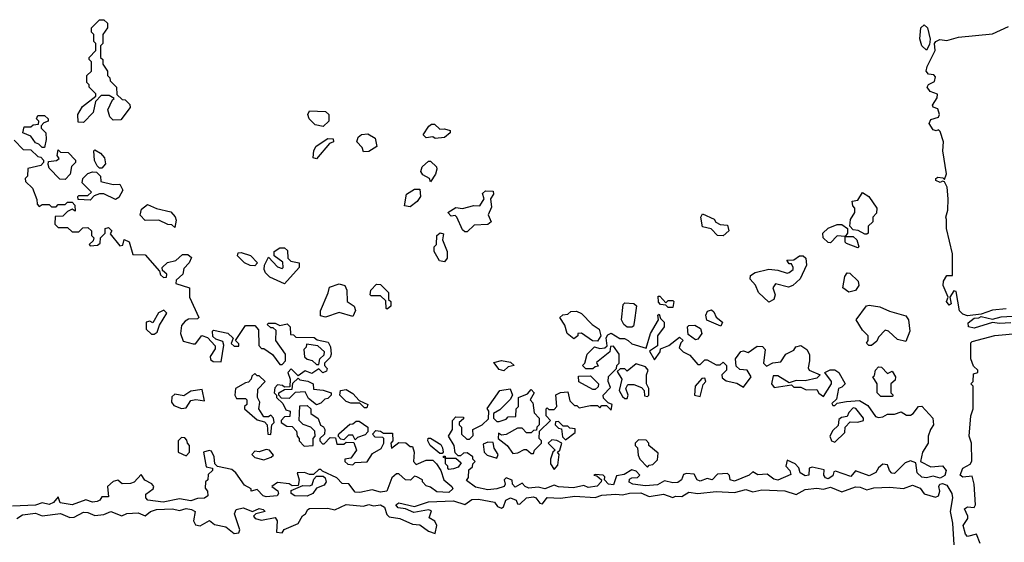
# Model space of a CAD drawing. Extents: x 2701205 to 2963787, y 496209 to 720276.
# Tile 72 of 154: x 2785006 to 2789316, y 646141 to 648430. Entities that reach past the tile are written whole.
import ezdxf

# ---------------------------------------------------------------- set-up
doc = ezdxf.new("R2010")
doc.units = 0

msp = doc.modelspace()

# ---------------------------------------------------------------- linework, layer by layer
at = {"layer": '0CON05XD'}
for points in [[(2785285, 647980), (2785261.7, 647981.7), (2785260, 648015), (2785280.7, 648049.3), (2785340, 648095), (2785340, 648105), (2785310, 648135), (2785310, 648145), (2785300, 648155), (2785300, 648185), (2785320, 648205), (2785320, 648245), (2785310, 648255), (2785310, 648265), (2785340, 648295), (2785340, 648325), (2785330, 648335), (2785330, 648365), (2785320, 648375), (2785320, 648395), (2785355, 648430), (2785375, 648430), (2785390, 648415), (2785390, 648395), (2785370, 648365), (2785370, 648325), (2785360, 648315), (2785360, 648265), (2785370, 648255), (2785370, 648235), (2785390, 648205), (2785390, 648185), (2785400, 648175), (2785401.7, 648161.7), (2785430, 648135), (2785431.7, 648101.7), (2785455, 648080), (2785468.3, 648078.3), (2785488.3, 648058.3), (2785490, 648045), (2785448.3, 647991.7), (2785415, 647990), (2785400, 648005), (2785392.5, 648035), (2785411.7, 648078.3), (2785420, 648085), (2785397.5, 648097.5), (2785362.5, 648097.5), (2785338.3, 648071.7), (2785327, 648023), (2785285, 647980)], [(2788975, 648296.7), (2788955.5, 648315.5), (2788946.7, 648346.7), (2788951.5, 648395), (2788965, 648406.9), (2788979.4, 648395), (2788991.9, 648345), (2788988.8, 648321.2), (2788975, 648296.7)], [(2789325, 647163.3), (2789265, 647157.5), (2789215, 647140), (2789155, 647132.5), (2789135, 647140), (2789120, 647155), (2789105, 647240), (2789095, 647242.5), (2789077.5, 647215), (2789083.3, 647185), (2789075, 647178.8), (2789063.3, 647195), (2789070, 647215), (2789049.1, 647265), (2789050.5, 647285), (2789065, 647310), (2789090, 647310), (2789088.8, 647405), (2789063.8, 647515), (2789063.3, 647555), (2789060, 647565), (2789068.8, 647595), (2789070, 647645), (2789066.4, 647696.4), (2789055, 647720), (2789045, 647722.5), (2789035, 647716.7), (2789016.7, 647725), (2789016.7, 647735), (2789025, 647740), (2789047, 647737), (2789055, 647730), (2789063.3, 647755), (2789047.5, 647855), (2789050, 647895), (2789035, 647940), (2789027.5, 647947.5), (2789017.5, 647942.5), (2789005, 647947.5), (2788987.3, 647975), (2788995, 647992.9), (2789027.5, 648002.5), (2789032.5, 648015), (2789025, 648040), (2789005, 648047.5), (2789001.2, 648055), (2789021.7, 648088.3), (2789023.3, 648103.3), (2788992, 648115), (2788978.1, 648135), (2788983.7, 648146.3), (2789011.2, 648158.8), (2789015, 648180), (2789008, 648188), (2788985, 648192), (2788974.3, 648205), (2788978, 648225), (2789013.3, 648295), (2789011.2, 648325), (2789016.2, 648335), (2789033.6, 648343.6), (2789065, 648338.8), (2789115, 648354), (2789265, 648368), (2789335, 648400)], [(2785115, 647870), (2785105, 647870), (2785090, 647885), (2785075, 647890), (2785055, 647920), (2785020, 647935), (2785025, 647960), (2785055, 647960), (2785065, 647970), (2785088.3, 647971.7), (2785090, 647985), (2785080, 647995), (2785085, 648010), (2785115, 648010), (2785130, 647995), (2785130, 647985), (2785111.7, 647978.3), (2785100, 647965), (2785100, 647955), (2785120, 647935), (2785122.5, 647905), (2785115, 647870)], [(2786335, 647962.5), (2786299.3, 647969.3), (2786272.5, 647995), (2786267.5, 648015), (2786275, 648030), (2786345, 648027.5), (2786360, 648015), (2786360, 647985), (2786335, 647962.5)], [(2786825, 647910), (2786815, 647917.5), (2786785, 647912.5), (2786772.5, 647925), (2786797, 647963), (2786808.3, 647971.7), (2786821.7, 647971.7), (2786845, 647950), (2786865, 647952.5), (2786890, 647945), (2786890, 647935), (2786865, 647913.3), (2786825, 647910)], [(2786511.7, 647851.7), (2786505, 647870), (2786482.5, 647895), (2786487.5, 647915), (2786503, 647927), (2786529.3, 647929.3), (2786561.7, 647911.7), (2786570, 647875), (2786535, 647853.3), (2786511.7, 647851.7)], [(2784981.7, 647901.7), (2785021.7, 647861.7), (2785055, 647860), (2785085, 647830), (2785098.3, 647828.3), (2785110, 647815), (2785110, 647805), (2785098.3, 647791.7), (2785041.7, 647778.3), (2785040, 647745), (2785030, 647735), (2785031.7, 647721.7), (2785061.7, 647691.7), (2785081.7, 647641.7), (2785082.5, 647622.5), (2785091.7, 647611.7), (2785105, 647620), (2785135, 647620), (2785145, 647610), (2785165, 647610), (2785175, 647620), (2785205, 647620), (2785215, 647630), (2785235, 647630), (2785247, 647617), (2785248.3, 647591.7), (2785235, 647600), (2785215, 647590), (2785195, 647570), (2785161.7, 647568.3), (2785160, 647535), (2785175, 647520), (2785215, 647520), (2785235, 647500), (2785265, 647500), (2785281.7, 647518.3), (2785305, 647520), (2785320, 647505), (2785320, 647485), (2785330, 647475), (2785328.3, 647461.7), (2785310, 647445), (2785315, 647440), (2785347, 647443), (2785358.3, 647451.7), (2785360, 647475), (2785380, 647495), (2785380, 647515), (2785395, 647520), (2785410, 647505), (2785401.7, 647491.7), (2785445, 647440), (2785457.5, 647442.5), (2785463, 647467), (2785485, 647457.5), (2785501.7, 647401.7), (2785555, 647400), (2785618.3, 647328.3), (2785621.7, 647311.7), (2785635, 647300), (2785648.3, 647301.7), (2785650, 647315), (2785631.7, 647331.7), (2785630, 647345), (2785653, 647367), (2785690, 647375), (2785718.3, 647401.7), (2785741.7, 647401.7), (2785758.3, 647388.3), (2785747.5, 647365), (2785725, 647340), (2785720, 647315), (2785691.7, 647288.3), (2785690, 647275), (2785750, 647255), (2785750, 647215), (2785790, 647125), (2785785, 647120), (2785745, 647117.5), (2785730.7, 647109.3), (2785715, 647090), (2785710, 647055), (2785721.7, 647021.7), (2785765, 647010), (2785775, 647010), (2785803, 647047), (2785828.3, 647038.3), (2785861.7, 647001.7), (2785861.7, 646988.3), (2785840, 646955), (2785841.7, 646941.7), (2785852.5, 646932.5), (2785888.3, 646931.7), (2785900, 647005), (2785895, 647020), (2785865, 647030), (2785851.7, 647041.7), (2785850, 647065), (2785855, 647070), (2785917, 647057), (2785940, 647035), (2785931.7, 647011.7), (2785945, 647000), (2785965, 647000), (2785965, 647010), (2785950, 647025), (2785995, 647090), (2786035, 647090), (2786051.7, 647071.7), (2786053, 647003), (2786065, 646990), (2786075, 646990), (2786113, 646963), (2786145, 646920), (2786155, 646920), (2786170, 646935), (2786170, 646965), (2786127.5, 647025), (2786128.3, 647068.3), (2786115, 647080), (2786105, 647080), (2786090, 647095), (2786095, 647100), (2786125, 647100), (2786145, 647090), (2786177, 647097), (2786190, 647085), (2786191.7, 647051.7), (2786205, 647050), (2786215, 647040), (2786295, 647037.5), (2786308.3, 647028.3), (2786356.7, 647016.7), (2786366.4, 646996.4), (2786370, 646965), (2786365, 646950), (2786340, 646925), (2786340, 646915), (2786351.7, 646901.7), (2786349.3, 646890.7), (2786333.6, 646883.6), (2786315, 646900), (2786285, 646880), (2786255, 646892.5), (2786225, 646870), (2786195, 646900), (2786180, 646885), (2786190, 646855)], [(2786305, 647820), (2786290, 647825), (2786293, 647857), (2786303.6, 647876.4), (2786355, 647910), (2786378.3, 647908.3), (2786380, 647895), (2786361.7, 647888.3), (2786305, 647820)], [(2785205, 647730), (2785181.7, 647731.7), (2785135, 647780), (2785130, 647795), (2785131.7, 647808.3), (2785167, 647813), (2785178.3, 647821.7), (2785170, 647835), (2785175, 647860), (2785185, 647850), (2785218.3, 647848.3), (2785250, 647815), (2785250, 647805), (2785233, 647787), (2785227, 647753), (2785205, 647730)], [(2785365, 647780), (2785355, 647780), (2785345, 647790), (2785333, 647813), (2785330, 647855), (2785335, 647860), (2785360, 647845), (2785377.5, 647825), (2785381.7, 647798.3), (2785365, 647780)], [(2786805, 647720), (2786800, 647735), (2786770.7, 647750.7), (2786762.5, 647765), (2786767.5, 647785), (2786795, 647810), (2786805, 647810), (2786830, 647785), (2786832.5, 647775), (2786826.7, 647753.3), (2786805, 647720)], [(2785315, 647640), (2785261.7, 647641.7), (2785260, 647655), (2785265, 647660), (2785305, 647660), (2785320, 647675), (2785280, 647715), (2785282.5, 647735), (2785303.8, 647756.2), (2785325, 647763.3), (2785341.7, 647761.7), (2785360, 647745), (2785361.7, 647721.7), (2785415, 647707.5), (2785445, 647710), (2785457, 647683), (2785439.3, 647650.7), (2785425, 647642.5), (2785375, 647667.5), (2785355, 647667.5), (2785331.7, 647658.3), (2785315, 647640)], [(2786715, 647610), (2786690, 647615), (2786700, 647665), (2786735, 647687.5), (2786758.3, 647688.3), (2786760, 647655), (2786746.4, 647633.6), (2786715, 647610)], [(2786965, 647500), (2786955, 647500), (2786945, 647510), (2786920, 647565), (2786911.7, 647571.7), (2786895, 647570), (2786880, 647585), (2786915, 647607.5), (2786945, 647602.5), (2786993.6, 647616.4), (2787020, 647615), (2787040, 647645), (2787031.7, 647668.3), (2787045, 647680), (2787078.3, 647678.3), (2787080, 647665), (2787067.5, 647645), (2787071.7, 647608.3), (2787057.5, 647575), (2787070, 647545), (2787055, 647532.5), (2786995, 647530), (2786965, 647500)], [(2788715, 647490), (2788705, 647490), (2788677, 647507), (2788655, 647510), (2788640, 647525), (2788642.5, 647555), (2788662.5, 647585), (2788662.5, 647605), (2788652.5, 647615), (2788650, 647635), (2788675, 647640), (2788695, 647672.5), (2788722.5, 647655), (2788757.5, 647605), (2788757, 647583), (2788740, 647565), (2788740, 647545), (2788720, 647525), (2788720, 647495), (2788715, 647490)], [(2785685, 647520), (2785671.7, 647531.7), (2785655, 647532.5), (2785615, 647552.5), (2785555, 647550), (2785533, 647573), (2785539.3, 647600.7), (2785565, 647620), (2785605, 647603.3), (2785668.3, 647588.3), (2785687, 647567), (2785691.7, 647551.7), (2785685, 647520)], [(2788085, 647483.3), (2788060, 647485), (2788033.6, 647513.6), (2787995, 647522.5), (2787987.5, 647565), (2787995, 647580), (2788046.1, 647556.1), (2788053.6, 647543.6), (2788073, 647533), (2788105, 647530), (2788110, 647505), (2788085, 647483.3)], [(2788675, 647430), (2788625, 647450), (2788620, 647455), (2788620, 647480), (2788585, 647482.5), (2788555, 647452.5), (2788545, 647453.3), (2788523.9, 647473.9), (2788522.5, 647495), (2788545, 647516.7), (2788585, 647532.5), (2788605, 647532.5), (2788630, 647515), (2788630, 647495), (2788620, 647480), (2788655, 647480), (2788670, 647465), (2788680, 647435), (2788675, 647430)], [(2786865, 647370), (2786843.6, 647373.6), (2786820, 647415), (2786820, 647435), (2786830, 647445), (2786832.5, 647485), (2786847, 647497), (2786861.7, 647491.7), (2786857.5, 647465), (2786877.5, 647415), (2786877.5, 647385), (2786865, 647370)], [(2786035, 647352.5), (2786015, 647353.3), (2785990, 647365), (2785960, 647395), (2785961.7, 647408.3), (2785975, 647410), (2786016.4, 647396.4), (2786047.5, 647365), (2786035, 647352.5)], [(2786165, 647272.5), (2786101.7, 647301.7), (2786081.7, 647321.7), (2786076.7, 647335), (2786077.5, 647355), (2786095, 647390), (2786135, 647347.5), (2786155, 647340), (2786160, 647345), (2786158.3, 647368.3), (2786120, 647395), (2786120, 647415), (2786145, 647430), (2786165, 647430), (2786178.3, 647418.3), (2786180, 647385), (2786192.5, 647372.5), (2786230, 647365), (2786230, 647345), (2786165, 647272.5)], [(2788285, 647192.5), (2788240, 647235), (2788227, 647267), (2788203, 647293), (2788205, 647310), (2788225, 647322.5), (2788285, 647336.7), (2788325, 647333.3), (2788365, 647320), (2788375, 647322.5), (2788392.5, 647335), (2788392.5, 647345), (2788385, 647360), (2788375, 647360), (2788363.6, 647376.4), (2788395, 647377.5), (2788420, 647395), (2788436.1, 647396.1), (2788447.5, 647385), (2788450, 647355), (2788422.5, 647295), (2788390, 647265), (2788371.7, 647258.3), (2788315, 647272.5), (2788302.5, 647255), (2788312.5, 647225), (2788307.5, 647205), (2788285, 647192.5)], [(2788635, 647236.7), (2788610, 647255), (2788617.5, 647305), (2788628.3, 647321.7), (2788639.3, 647319.3), (2788676.7, 647285), (2788680, 647265), (2788665, 647243.3), (2788635, 647236.7)], [(2786345, 647126.7), (2786323.3, 647133.3), (2786323.3, 647155), (2786357, 647233), (2786361.7, 647258.3), (2786405, 647272.5), (2786430, 647265), (2786437.5, 647245), (2786440, 647195), (2786470, 647175), (2786476.4, 647156.4), (2786465, 647130), (2786405, 647147.5), (2786345, 647126.7)], [(2786615, 647162.5), (2786610, 647165), (2786608.3, 647198.3), (2786585, 647220), (2786545, 647220), (2786540, 647225), (2786542.5, 647245), (2786568.3, 647271.7), (2786585, 647270), (2786620, 647235), (2786620, 647205), (2786630, 647195), (2786630, 647175), (2786615, 647162.5)], [(2787685, 647082.5), (2787665, 647082.5), (2787650, 647095), (2787640, 647115), (2787648.3, 647181.7), (2787655, 647190), (2787695, 647187.5), (2787706.4, 647176.4), (2787696.4, 647103.6), (2787692.5, 647087.5), (2787685, 647082.5)], [(2787865, 647170), (2787845, 647170), (2787835, 647180), (2787811.7, 647181.7), (2787803, 647193), (2787801.7, 647218.3), (2787808.3, 647218.3), (2787835, 647190), (2787845, 647200), (2787865, 647200), (2787870, 647195), (2787865, 647170)], [(2785595, 647052.5), (2785608.3, 647061.7), (2785618.3, 647091.7), (2785650, 647145), (2785637, 647157), (2785613.6, 647146.4), (2785588.3, 647101.7), (2785575, 647110), (2785560, 647105), (2785560, 647075), (2785583, 647053), (2785595, 647052.5)], [(2787535, 647022.5), (2787513, 647023), (2787465, 647057.5), (2787450, 647055), (2787450, 647045), (2787431.7, 647031.7), (2787402.5, 647055), (2787391.7, 647091.7), (2787370, 647125), (2787383, 647137), (2787405, 647140), (2787418.3, 647151.7), (2787443, 647153), (2787465, 647142.5), (2787512.5, 647095), (2787542.5, 647075), (2787550, 647045), (2787535, 647022.5)], [(2788075, 647087.5), (2788013.6, 647113.6), (2788010, 647135), (2788016.7, 647153.3), (2788035, 647158.8), (2788045, 647150), (2788055, 647127.5), (2788082.5, 647105), (2788075, 647087.5)], [(2788735, 647002.5), (2788723, 647003), (2788713, 647013), (2788720, 647025), (2788720, 647045), (2788695, 647070), (2788667.5, 647115), (2788713.6, 647176.4), (2788725, 647180), (2788771.7, 647171.7), (2788813, 647153), (2788885, 647132.5), (2788896.7, 647115), (2788902.5, 647065), (2788885, 647020), (2788849.3, 647029.3), (2788810, 647065), (2788795, 647070), (2788765, 647040), (2788758.3, 647021.7), (2788735, 647002.5)], [(2787055, 646370.9), (2787001.7, 646381.7), (2786961.7, 646411.7), (2786970, 646425), (2786972.5, 646457.5), (2786988.3, 646471.7), (2786990, 646485), (2787000, 646495), (2786990, 646505), (2786990, 646515), (2786965, 646532.5), (2786948.3, 646531.7), (2786935, 646520), (2786925, 646520), (2786913, 646533), (2786907.5, 646565), (2786883.3, 646605), (2786900, 646635), (2786900, 646675), (2786915, 646690), (2786948.3, 646688.3), (2786948.3, 646681.7), (2786930, 646665), (2786930, 646655), (2786940, 646645), (2786940, 646615), (2786963, 646593), (2786975, 646592.5), (2786991.7, 646608.3), (2786990, 646635), (2787030, 646655), (2787058.3, 646681.7), (2787060, 646715), (2787053, 646727), (2787107.5, 646805), (2787152.5, 646812.5), (2787163.3, 646785), (2787153.3, 646766.7), (2787108.3, 646721.7), (2787080, 646705), (2787080, 646685), (2787095, 646670), (2787105, 646670), (2787135, 646680), (2787145, 646690), (2787178.3, 646691.7), (2787180, 646725), (2787190, 646735), (2787190, 646775), (2787228.3, 646791.7), (2787245, 646810), (2787257.5, 646795), (2787240, 646765), (2787251.7, 646751.7), (2787258.3, 646708.3), (2787280, 646685), (2787280, 646655), (2787270, 646645), (2787268.3, 646631.7), (2787255, 646630), (2787245, 646620), (2787225, 646620), (2787205, 646640), (2787185, 646640), (2787135, 646612.5), (2787115, 646610), (2787101.7, 646618.3), (2787100, 646595), (2787140, 646565), (2787165, 646530), (2787187, 646533), (2787215, 646547.5), (2787225, 646547.5), (2787245, 646530), (2787255, 646530), (2787260, 646545), (2787290, 646575), (2787290, 646585), (2787280, 646595), (2787281.7, 646628.3), (2787330, 646675), (2787310, 646695), (2787310, 646725), (2787315, 646730), (2787322.5, 646722.5), (2787345, 646722.5), (2787357.5, 646735), (2787353.3, 646786.7), (2787373, 646797), (2787405, 646800), (2787415, 646760), (2787435, 646740), (2787445, 646740), (2787455, 646730), (2787505, 646740), (2787535, 646740), (2787545, 646730), (2787555, 646740), (2787575, 646740), (2787595, 646720), (2787600, 646745), (2787581.7, 646751.7), (2787561.7, 646771.7), (2787560, 646785), (2787591.7, 646818.3), (2787582.5, 646845), (2787583, 646867), (2787618.3, 646901.7), (2787620, 646915), (2787630, 646925), (2787630, 646965), (2787605, 647000), (2787591.7, 646998.3), (2787590, 646975), (2787531.7, 646928.3), (2787538.3, 646911.7), (2787525, 646910), (2787515, 646900), (2787485, 646900), (2787470, 646915), (2787480, 646925), (2787490, 646965), (2787523, 646997), (2787545, 646990), (2787567, 646993), (2787578.3, 647001.7), (2787573, 647037), (2787580.7, 647049.3), (2787595, 647056.7), (2787633, 647033), (2787653, 647033), (2787670, 647025), (2787685, 647010), (2787748.3, 646991.7), (2787767.5, 647055), (2787802.5, 647115), (2787800, 647135), (2787805, 647140), (2787811.7, 647121.7), (2787827.5, 647105), (2787827.5, 647085), (2787797.5, 647045), (2787798.3, 647001.7), (2787762.5, 646977.5), (2787785, 646940), (2787810, 646975), (2787811.7, 646988.3), (2787847, 647003), (2787895, 647040), (2787910, 647025), (2787900, 647015), (2787893, 646993), (2787910, 646975), (2787940, 646960), (2787975, 646920), (2787985, 646920), (2788005, 646940), (2788015, 646940), (2788055, 646917.5), (2788071.7, 646918.3), (2788085, 646930), (2788100, 646915), (2788100, 646895), (2788080, 646875), (2788081.7, 646861.7), (2788098.3, 646848.3), (2788145, 646837.5), (2788175, 646820), (2788207.5, 646865), (2788190, 646895), (2788158.3, 646898.3), (2788143, 646913), (2788140, 646945), (2788163, 646977), (2788175, 646980), (2788195, 646972.5), (2788235, 647000), (2788258.3, 646998.3), (2788270, 646985), (2788262.5, 646925), (2788275, 646912.5), (2788303, 646927), (2788338.3, 646931.7), (2788360, 646965), (2788395, 646982.5), (2788403.3, 646996.7), (2788425, 647002.5), (2788452.5, 646985), (2788463, 646963), (2788463.3, 646935), (2788457.5, 646905), (2788462.5, 646895), (2788510, 646875), (2788495, 646860), (2788445, 646847.5), (2788405, 646850), (2788375, 646840), (2788325, 646870), (2788305, 646870), (2788297.5, 646835), (2788308.3, 646818.3), (2788385, 646830), (2788395, 646820), (2788425, 646820), (2788448.3, 646808.3), (2788495, 646810), (2788503.6, 646793.6), (2788525, 646780), (2788560, 646835), (2788560, 646845), (2788530, 646885), (2788553.6, 646896.4), (2788575, 646896.2), (2788592.5, 646885), (2788620, 646835), (2788605, 646820), (2788590, 646815), (2788581.7, 646768.3), (2788561.7, 646748.3), (2788565, 646740), (2788575, 646740), (2788585, 646750), (2788625, 646757.5), (2788681.7, 646761.7), (2788719.3, 646739.3), (2788751.7, 646691.7), (2788765, 646687.5), (2788785, 646690), (2788805, 646702.5), (2788835, 646702.5), (2788865, 646712.5), (2788888.3, 646698.3), (2788905, 646697.5), (2788917.5, 646705), (2788940, 646735), (2788955, 646737.5), (2789003.8, 646685), (2789006.7, 646655), (2788992.5, 646635), (2788982.5, 646605), (2788982.5, 646575), (2788957.5, 646535), (2788950, 646495), (2788995, 646471.2), (2789045, 646476), (2789062.2, 646455), (2789056.3, 646433.7), (2789035, 646422), (2789005, 646430.8), (2788975, 646423.1), (2788955, 646425.5), (2788934.3, 646445), (2788928.3, 646488.3), (2788905, 646497.5), (2788881.7, 646488.3), (2788835, 646442), (2788823.4, 646443.4), (2788813.3, 646455), (2788805, 646480), (2788785, 646482.5), (2788765, 646467.5), (2788753.4, 646446.6), (2788725, 646432.2), (2788665, 646453.3), (2788645, 646428.8), (2788577, 646453), (2788570, 646450), (2788565, 646431.2), (2788545, 646419.4), (2788533.1, 646423.1), (2788525.8, 646435), (2788528.3, 646458.3), (2788475, 646470), (2788462.5, 646465), (2788460, 646435), (2788445, 646432), (2788422.5, 646445), (2788417, 646467), (2788400, 646485), (2788365, 646500), (2788360, 646475), (2788377.5, 646455), (2788381.7, 646438.3), (2788325, 646412.7), (2788307.3, 646417.3), (2788278.8, 646438.8), (2788237, 646437), (2788215, 646450), (2788200, 646435), (2788135, 646408.6), (2788116.2, 646415), (2788113.3, 646433.3), (2788105, 646442.5), (2788060.7, 646439.3), (2788037.5, 646415), (2788015, 646420), (2787985, 646408), (2787972, 646415), (2787958.8, 646438.8), (2787925, 646442.5), (2787911.7, 646438.3), (2787903.8, 646415), (2787887.2, 646402.8), (2787865, 646401.1), (2787829.3, 646410.7), (2787797.8, 646392.2), (2787745, 646387.8), (2787690, 646395), (2787674.2, 646404.2), (2787675, 646416.7), (2787685, 646423.3), (2787710, 646425), (2787720, 646435), (2787705, 646452.5), (2787685, 646457.5), (2787651.7, 646438.3), (2787618.8, 646431.2), (2787605, 646392.9), (2787583.8, 646395), (2787566.7, 646415), (2787567, 646427), (2787560, 646435), (2787525, 646437.5), (2787520, 646435), (2787532.5, 646432.5), (2787552.5, 646415), (2787551.2, 646405), (2787533.7, 646386.3), (2787495, 646381.5), (2787475, 646389.2), (2787429.7, 646379.7), (2787365, 646384.4), (2787345, 646391.2), (2787305, 646375.6), (2787275, 646381.9), (2787235, 646378.1), (2787218.8, 646385), (2787205, 646400), (2787175, 646382), (2787163.3, 646395), (2787162.5, 646412.5), (2787135, 646422.5), (2787127.5, 646415), (2787131.2, 646395), (2787126.2, 646385), (2787095, 646374.4), (2787055, 646370.9)], [(2789345, 647101.4), (2789295, 647098.6), (2789265, 647103.8), (2789185, 647079.4), (2789160, 647085), (2789158, 647102), (2789185, 647122.5), (2789205, 647123.3), (2789215, 647130), (2789265, 647117.5), (2789302.3, 647127.7), (2789375, 647133.3)], [(2787965, 647027.5), (2787931.7, 647051.7), (2787930, 647085), (2787935, 647090), (2787961.7, 647091.7), (2787987, 647077), (2787992.5, 647055), (2787975, 647030), (2787965, 647027.5)], [(2789210, 646135), (2789195, 646176.7), (2789155, 646166), (2789146.4, 646176.4), (2789136.2, 646215), (2789156.7, 646245), (2789156.7, 646255), (2789142.7, 646287.3), (2789155, 646296.2), (2789185, 646292.5), (2789190, 646305), (2789184, 646395), (2789175, 646430), (2789135, 646426), (2789122.9, 646435), (2789134.2, 646465), (2789166.7, 646483.3), (2789173.6, 646496.4), (2789173.3, 646575), (2789162.5, 646605), (2789170, 646695), (2789180, 646725), (2789180, 646825), (2789170, 646835), (2789180, 646845), (2789181.7, 646878.3), (2789200, 646885), (2789200, 646895), (2789181.7, 646911.7), (2789170, 646945), (2789170, 647015), (2789175, 647020), (2789275, 647046.2), (2789385, 647056.7)], [(2786315, 646920), (2786320, 646945), (2786338.3, 646961.7), (2786340, 646975), (2786311.7, 647001.7), (2786261.7, 647008.3), (2786260, 646995), (2786250, 646985), (2786253, 646953), (2786265, 646942.5), (2786287, 646937), (2786305, 646920), (2786315, 646920)], [(2787125, 646892.5), (2787105, 646897.5), (2787081.7, 646928.3), (2787115, 646937.5), (2787155, 646930), (2787170, 646915), (2787145, 646910), (2787125, 646892.5)], [(2787665, 646770), (2787670, 646785), (2787660, 646815), (2787668.3, 646831.7), (2787695, 646832.5), (2787728.3, 646818.3), (2787740, 646805), (2787741.7, 646781.7), (2787755, 646780), (2787760, 646785), (2787760, 646815), (2787750, 646835), (2787750, 646875), (2787757.5, 646895), (2787745, 646910), (2787705, 646922.5), (2787665, 646890), (2787655, 646900), (2787635, 646900), (2787621.7, 646888.3), (2787642.5, 646855), (2787630, 646805), (2787645, 646780), (2787655, 646770), (2787665, 646770)], [(2788825, 646780), (2788775, 646780), (2788760, 646795), (2788760, 646835), (2788740, 646865), (2788748.3, 646871.7), (2788752.5, 646895), (2788765, 646910), (2788778.3, 646908.3), (2788805, 646880), (2788825, 646890), (2788840, 646865), (2788838.3, 646851.7), (2788820, 646835), (2788820, 646795), (2788830, 646785), (2788825, 646780)], [(2786190, 646855), (2786188.3, 646821.7), (2786165, 646820), (2786157, 646827), (2786135, 646830), (2786123, 646817), (2786120, 646795), (2786130, 646785), (2786130, 646775), (2786158.3, 646748.3), (2786171.7, 646721.7), (2786190, 646715), (2786188.3, 646691.7), (2786165, 646690), (2786150, 646675), (2786150, 646665), (2786175, 646650), (2786198.3, 646648.3), (2786218.3, 646628.3), (2786220, 646605), (2786230, 646595), (2786230, 646585), (2786251.7, 646561.7), (2786290, 646565), (2786290, 646595), (2786300, 646605), (2786298.3, 646628.3), (2786280, 646645), (2786247, 646657), (2786230, 646675), (2786231.7, 646738.3), (2786265, 646740), (2786280, 646725), (2786280, 646705), (2786312.5, 646682.5), (2786323.3, 646653.3), (2786336.4, 646646.4), (2786342.5, 646635), (2786340, 646615), (2786320, 646595), (2786320, 646585), (2786331.7, 646571.7), (2786338.3, 646571.7), (2786365, 646600), (2786388.3, 646598.3), (2786395, 646570), (2786425, 646570), (2786435, 646580), (2786468.3, 646578.3), (2786480, 646545), (2786455, 646510), (2786430, 646505), (2786430, 646495), (2786443, 646483), (2786465, 646480), (2786475, 646490), (2786527, 646493), (2786550.7, 646529.3), (2786588.3, 646551.7), (2786600, 646575), (2786600, 646595), (2786595, 646600), (2786561.7, 646601.7), (2786550, 646615), (2786565, 646630), (2786585, 646627.5), (2786598.3, 646618.3), (2786638.3, 646618.3), (2786640, 646585), (2786630, 646575), (2786633, 646553), (2786665, 646577.5), (2786697, 646577), (2786715, 646560), (2786725, 646560), (2786732.5, 646535), (2786730, 646495), (2786741.7, 646481.7), (2786785, 646500), (2786815, 646500), (2786830, 646485), (2786850, 646455), (2786863.3, 646415), (2786898, 646385), (2786901.4, 646375), (2786885, 646359.1), (2786832.4, 646362.4), (2786805, 646382.5), (2786785, 646387.5), (2786770, 646405), (2786770, 646415), (2786745, 646427.5), (2786735, 646430), (2786717.5, 646412.5), (2786695, 646413.8), (2786665, 646440), (2786655, 646440), (2786635, 646422.5), (2786612.5, 646365), (2786585, 646361.1), (2786549.5, 646370.5), (2786495, 646359.2), (2786475, 646360.8), (2786447.5, 646397.5), (2786418.3, 646398.3), (2786395, 646422.5), (2786331.7, 646451.7), (2786325, 646460), (2786315, 646460), (2786291.7, 646438.3), (2786275, 646437.5), (2786253, 646447), (2786220, 646445), (2786230, 646415), (2786225, 646390), (2786198.3, 646388.3), (2786185, 646397.5), (2786135, 646402.5), (2786110, 646385), (2786135.6, 646365.6), (2786139.2, 646355), (2786133.8, 646345), (2786085, 646339.6), (2786071.4, 646345), (2786045, 646372.5), (2786020, 646365), (2786020, 646375), (2785990.7, 646390.7), (2785952.5, 646445), (2785935, 646460), (2785872.5, 646472.5), (2785860, 646485), (2785856.7, 646515), (2785845, 646540), (2785835, 646542.5), (2785810, 646535), (2785821.7, 646471.7), (2785850, 646465), (2785850, 646455), (2785831.7, 646438.3), (2785830, 646415), (2785820, 646405), (2785818.3, 646378.3), (2785827.5, 646365), (2785830, 646345), (2785815, 646334.2), (2785785, 646332.9), (2785755, 646322.5), (2785705, 646331.9), (2785633.7, 646316.3), (2785566.7, 646325), (2785558, 646335), (2785558.8, 646351.2), (2785590, 646375), (2785592.5, 646385), (2785585, 646396.7), (2785553.6, 646413.6), (2785537.5, 646437.5), (2785506.4, 646403.6), (2785491.7, 646398.3), (2785455, 646397.5), (2785435, 646412.5), (2785415, 646407.5), (2785390, 646385), (2785395, 646340), (2785365, 646340), (2785356.7, 646325), (2785345, 646318.8), (2785325, 646316.2), (2785295, 646326.7), (2785235, 646304.5), (2785183.6, 646313.6), (2785175, 646340), (2785154, 646315), (2785135, 646305.7), (2785105, 646314.2), (2785075, 646303.1), (2784975, 646299.1)], [(2786105, 646612.5), (2786110, 646655), (2786120, 646665), (2786117.5, 646685), (2786105, 646697.5), (2786095, 646690), (2786075, 646690), (2786052.5, 646725), (2786057.5, 646755), (2786047.5, 646775), (2786048.3, 646811.7), (2786080, 646845), (2786055, 646870), (2786045, 646870), (2786035, 646880), (2786021.7, 646868.3), (2786020, 646855), (2786008.3, 646841.7), (2785995, 646840), (2785950, 646815), (2785947.5, 646785), (2785955, 646770), (2785995, 646770), (2786000, 646765), (2786000, 646745), (2785990, 646735), (2785990, 646725), (2786045, 646677.5), (2786078.3, 646668.3), (2786090, 646655), (2786092.5, 646615), (2786105, 646612.5)], [(2786305, 646742.5), (2786270.7, 646770.7), (2786255, 646800), (2786212.5, 646797.5), (2786185, 646770), (2786151.7, 646771.7), (2786140, 646785), (2786140, 646795), (2786165, 646810), (2786198.3, 646811.7), (2786201.7, 646838.3), (2786225, 646860), (2786233, 646853), (2786267, 646847), (2786290, 646835), (2786291.7, 646811.7), (2786335, 646807.5), (2786370, 646795), (2786370, 646785), (2786355, 646770), (2786341.7, 646768.3), (2786325, 646750), (2786305, 646742.5)], [(2787525, 646810), (2787515, 646810), (2787453.6, 646843.6), (2787451.7, 646868.3), (2787505, 646870), (2787540, 646835), (2787538.3, 646821.7), (2787525, 646810)], [(2787985, 646780), (2787998.3, 646831.7), (2788010, 646845), (2788005, 646860), (2787991.7, 646858.3), (2787962.5, 646825), (2787960, 646785), (2787985, 646780)], [(2785715, 646727.5), (2785735, 646730), (2785755, 646762.5), (2785776.7, 646766.7), (2785815, 646760), (2785805, 646810), (2785755, 646802.5), (2785725, 646782.5), (2785685, 646790), (2785671.7, 646778.3), (2785670, 646755), (2785680.7, 646740.7), (2785715, 646727.5)], [(2786525, 646730), (2786515, 646730), (2786495, 646750), (2786455, 646750), (2786435, 646757.5), (2786407.5, 646785), (2786410, 646805), (2786435, 646810), (2786465, 646792.5), (2786491.7, 646761.7), (2786530, 646745), (2786525, 646730)], [(2788575, 646580), (2788618.3, 646621.7), (2788620, 646645), (2788641.7, 646668.3), (2788675, 646667.5), (2788700, 646675), (2788700, 646685), (2788667, 646727), (2788655, 646730), (2788635, 646710), (2788628.3, 646691.7), (2788603, 646687), (2788591.7, 646678.3), (2788588.3, 646651.7), (2788565, 646630), (2788552.5, 646605), (2788560, 646585), (2788575, 646580)], [(2786475, 646590), (2786465, 646610), (2786445, 646610), (2786425, 646590), (2786412.5, 646592.5), (2786400, 646605), (2786403.6, 646616.4), (2786451.7, 646658.3), (2786465, 646660), (2786478.3, 646671.7), (2786491.7, 646671.7), (2786530, 646645), (2786530, 646625), (2786518.3, 646611.7), (2786485, 646600), (2786475, 646590)], [(2787395, 646590), (2787438.3, 646621.7), (2787438.3, 646638.3), (2787415, 646640), (2787405, 646650), (2787385, 646650), (2787365, 646670), (2787351.7, 646668.3), (2787350, 646655), (2787365, 646640), (2787378.3, 646638.3), (2787382.5, 646602.5), (2787395, 646590)], [(2785735, 646520), (2785750, 646535), (2785750, 646565), (2785740, 646575), (2785738.3, 646588.3), (2785728.3, 646598.3), (2785715, 646600), (2785700, 646585), (2785700, 646535), (2785735, 646520)], [(2786855, 646530), (2786845, 646530), (2786802.5, 646565), (2786792.5, 646585), (2786793.6, 646596.4), (2786805, 646597.5), (2786849.3, 646569.3), (2786857.5, 646555), (2786860, 646535), (2786855, 646530)], [(2787345, 646460), (2787361.7, 646478.3), (2787367.5, 646525), (2787360, 646535), (2787370, 646545), (2787380, 646575), (2787357, 646587), (2787335, 646590), (2787320, 646575), (2787350, 646545), (2787340, 646535), (2787330, 646505), (2787330, 646485), (2787345, 646460)], [(2787755, 646470), (2787761.7, 646478.3), (2787778.3, 646481.7), (2787798.3, 646501.7), (2787801.7, 646531.7), (2787760, 646565), (2787760, 646575), (2787748.3, 646588.3), (2787715, 646590), (2787700, 646575), (2787700, 646565), (2787710, 646555), (2787713, 646523), (2787720, 646505), (2787755, 646470)], [(2786075, 646502.5), (2786107, 646513), (2786117, 646523), (2786100, 646545), (2786085, 646547.5), (2786055, 646537.5), (2786035, 646540), (2786022.5, 646525), (2786035, 646512.5), (2786075, 646502.5)], [(2787095, 646510), (2787100, 646525), (2787083, 646553), (2787078.3, 646578.3), (2787055, 646580), (2787035, 646570), (2787040, 646535), (2787053, 646523), (2787095, 646510)], [(2786885, 646460), (2786880, 646465), (2786880, 646475), (2786870, 646485), (2786870, 646510), (2786861.7, 646511.7), (2786861.7, 646518.3), (2786868.3, 646518.3), (2786870, 646510), (2786915, 646510), (2786938.3, 646488.3), (2786925, 646470), (2786905, 646462.5), (2786885, 646460)], [(2786265, 646343.4), (2786210, 646345), (2786194.2, 646355), (2786195, 646367.5), (2786245, 646390), (2786275, 646387.5), (2786287, 646393), (2786293, 646417), (2786305, 646430), (2786335, 646430), (2786343, 646423), (2786347.5, 646405), (2786339.5, 646390.5), (2786305, 646377.5), (2786289.4, 646355), (2786265, 646343.4)], [(2784993.3, 646245), (2785018.3, 646261.7), (2785075, 646268.1), (2785105, 646257.1), (2785185, 646266.9), (2785225, 646248.8), (2785245, 646251.2), (2785285, 646273.1), (2785305, 646271.4), (2785335, 646257.5), (2785375, 646262), (2785405, 646275.5), (2785453.3, 646256.7), (2785475, 646267.5), (2785525, 646270), (2785555, 646256.7), (2785578.8, 646275), (2785605, 646284.4), (2785675, 646286.7), (2785705, 646280.8), (2785735, 646288.5), (2785757.5, 646285), (2785773.8, 646275), (2785766.7, 646235), (2785775, 646217.5), (2785796.7, 646213.3), (2785836.4, 646236.4), (2785858.3, 646218.3), (2785908.3, 646208.3), (2785945, 646180), (2785965, 646182.5), (2785970, 646195), (2785946, 646265), (2785954, 646285), (2785985, 646291.8), (2786025, 646276), (2786055, 646289.4), (2786072.5, 646285), (2786080, 646275), (2786040, 646265), (2786030, 646255), (2786037.5, 646245), (2786065, 646237.5), (2786125, 646250), (2786132.5, 646235), (2786130, 646185), (2786155, 646182.5), (2786163.6, 646196.4), (2786225, 646223.3), (2786243.3, 646256.7), (2786257.5, 646265), (2786266.7, 646285), (2786275, 646288.6), (2786355, 646290.8), (2786385, 646283.3), (2786435, 646306.9), (2786511.2, 646298.8), (2786535, 646306.7), (2786555, 646300), (2786585, 646305.6), (2786602.5, 646295), (2786613, 646263), (2786623, 646253), (2786670, 646245), (2786725, 646220), (2786757, 646217), (2786795, 646190), (2786825, 646180), (2786832.5, 646215), (2786823, 646233), (2786798.3, 646248.3), (2786808.3, 646278.3), (2786795, 646282.5), (2786730.7, 646270.7), (2786695, 646286.7), (2786662.2, 646292.2), (2786653.3, 646305), (2786665, 646314), (2786735, 646298), (2786795, 646318.5), (2786905, 646322.7), (2786955, 646306.2), (2786985, 646327.8), (2787015, 646330.4), (2787085, 646316.7), (2787097, 646297), (2787115, 646290), (2787123.6, 646296.4), (2787134, 646325), (2787154.5, 646335.5), (2787180, 646325), (2787185, 646310), (2787195, 646307.5), (2787224.6, 646335.4), (2787255, 646340), (2787265.4, 646335.4), (2787282.5, 646312.5), (2787295, 646310), (2787315, 646336.7), (2787373.9, 646333.9), (2787436.9, 646343.1), (2787525, 646336.9), (2787555, 646347.8), (2787615, 646352.2), (2787645, 646348.1), (2787675, 646356.7), (2787725, 646356.9), (2787761.7, 646341.7), (2787825, 646352), (2787865, 646337.5), (2787877, 646343), (2787905, 646341.2), (2787935, 646360.9), (2787975, 646354.3), (2788055, 646363.1), (2788135, 646358.6), (2788185, 646371.9), (2788215, 646362.5), (2788255, 646370.6), (2788355, 646365.8), (2788405, 646350), (2788445, 646372.5), (2788495, 646377.5), (2788525, 646374), (2788555, 646381.8), (2788605, 646361.2), (2788665, 646383.6), (2788685, 646382.7), (2788715, 646370), (2788745, 646379.1), (2788815, 646382.5), (2788875, 646375.8), (2788915, 646390.6), (2788948.3, 646378.3), (2788965, 646352.5), (2789015, 646338.8), (2789028, 646345), (2789034, 646365), (2789030, 646385), (2789034.1, 646395.9), (2789045, 646398.8), (2789065, 646391.2), (2789086.9, 646355), (2789088.9, 646335), (2789078.8, 646275), (2789088.9, 646225), (2789095, 646130)]]:
    msp.add_lwpolyline(points, dxfattribs=at)

doc.saveas('drawing.dxf')
